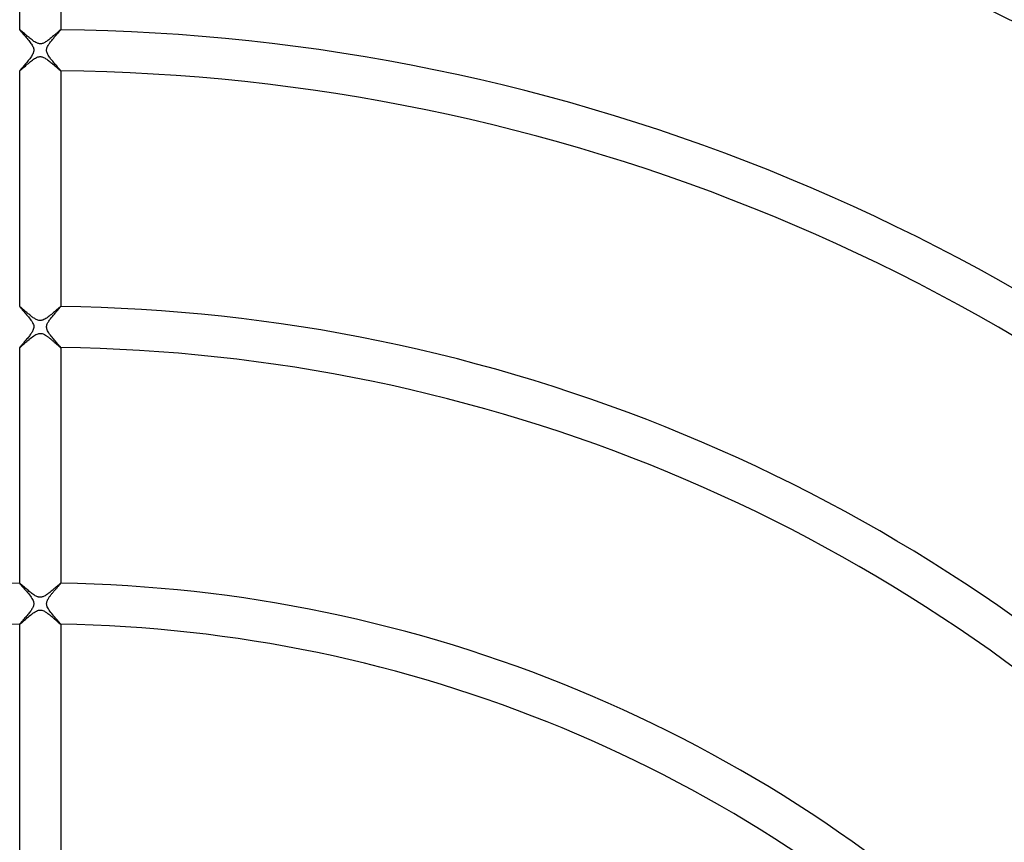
# Model space of a CAD drawing. Header units: millimetres. Extents: x -485 to 485, y -485 to 485.
# Tile 51 of 110: x -2 to 94, y 112 to 192. Entities that reach past the tile are written whole.
import ezdxf

# ---------------------------------------------------------------- set-up
doc = ezdxf.new("R2010")
doc.units = ezdxf.units.MM
doc.layers.add('HIDDEN', color=7, linetype='Continuous')
doc.layers.add('THICK', color=7, linetype='Continuous')

msp = doc.modelspace()

# ---------------------------------------------------------------- linework, layer by layer
at = {"layer": 'HIDDEN'}
for p, q in [((-1.999, 190.989), (-2, 190.988)), ((-2, 190.988), (-2, 190.988)), ((-2, 190.988), (-2, 190.987)), ((-1.998, 190.989), (-1.999, 190.989)), ((-1.999, 190.989), (-1.999, 190.989)), ((-1.998, 190.99), (-1.998, 190.989)), ((-1.984, 190.984), (-1.998, 190.99)), ((-1.96, 190.968), (-1.984, 190.984)), ((-1.926, 190.942), (-1.96, 190.968)), ((-1.882, 190.906), (-1.926, 190.942)), ((-1.829, 190.861), (-1.882, 190.906)), ((-1.768, 190.809), (-1.829, 190.861)), ((-1.699, 190.75), (-1.768, 190.809)), ((-1.624, 190.685), (-1.699, 190.75)), ((-1.543, 190.614), (-1.624, 190.685)), ((-1.458, 190.54), (-1.543, 190.614)), ((-1.369, 190.463), (-1.458, 190.54)), ((-1.278, 190.385), (-1.369, 190.463)), ((-1.184, 190.305), (-1.278, 190.385)), ((-1.088, 190.225), (-1.184, 190.305)), ((-0.992, 190.147), (-1.088, 190.225)), ((1.06, 190.203), (0.983, 190.14)), ((1.137, 190.266), (1.06, 190.203)), ((1.212, 190.33), (1.137, 190.266)), ((1.286, 190.392), (1.212, 190.33)), ((1.357, 190.453), (1.286, 190.392)), ((1.425, 190.512), (1.357, 190.453)), ((1.491, 190.569), (1.425, 190.512)), ((1.555, 190.624), (1.491, 190.569)), ((1.615, 190.676), (1.555, 190.624)), ((1.672, 190.726), (1.615, 190.676)), ((1.725, 190.772), (1.672, 190.726)), ((1.775, 190.815), (1.725, 190.772)), ((1.82, 190.854), (1.775, 190.815)), ((1.861, 190.888), (1.82, 190.854)), ((1.898, 190.919), (1.861, 190.888)), ((1.929, 190.944), (1.898, 190.919)), ((1.954, 190.964), (1.929, 190.944)), ((1.975, 190.978), (1.954, 190.964)), ((1.989, 190.987), (1.975, 190.978)), ((1.997, 190.99), (1.989, 190.987)), ((1.998, 190.989), (1.997, 190.99)), ((1.999, 190.989), (1.998, 190.989)), ((2, 190.988), (1.999, 190.989)), ((1.999, 190.989), (1.999, 190.989)), ((2, 190.987), (2, 190.988)), ((2, 190.988), (2, 190.988)), ((-0.895, 190.07), (-0.992, 190.147)), ((-0.798, 189.995), (-0.895, 190.07)), ((-0.702, 189.925), (-0.798, 189.995)), ((-0.608, 189.86), (-0.702, 189.925)), ((-0.515, 189.8), (-0.608, 189.86)), ((-0.424, 189.748), (-0.515, 189.8)), ((-0.339, 189.706), (-0.424, 189.748)), ((-0.263, 189.675), (-0.339, 189.706)), ((-0.196, 189.653), (-0.263, 189.675)), ((-0.137, 189.639), (-0.196, 189.653)), ((-0.084, 189.63), (-0.137, 189.639)), ((-0.031, 189.625), (-0.084, 189.63)), ((0.021, 189.625), (-0.031, 189.625)), ((0.074, 189.629), (0.021, 189.625)), ((0.129, 189.637), (0.074, 189.629)), ((0.186, 189.65), (0.129, 189.637)), ((0.247, 189.669), (0.186, 189.65)), ((0.312, 189.694), (0.247, 189.669)), ((0.382, 189.726), (0.312, 189.694)), ((0.453, 189.764), (0.382, 189.726)), ((0.526, 189.807), (0.453, 189.764)), ((0.6, 189.854), (0.526, 189.807)), ((0.676, 189.906), (0.6, 189.854)), ((0.752, 189.96), (0.676, 189.906)), ((0.829, 190.018), (0.752, 189.96)), ((0.906, 190.078), (0.829, 190.018)), ((0.983, 190.14), (0.906, 190.078)), ((-0.552, 188.175), (-0.457, 188.232)), ((-0.457, 188.232), (-0.369, 188.279)), ((-0.369, 188.279), (-0.29, 188.314)), ((-0.29, 188.314), (-0.219, 188.34)), ((-0.219, 188.34), (-0.156, 188.357)), ((-0.156, 188.357), (-0.098, 188.368)), ((-0.098, 188.368), (-0.041, 188.374)), ((-0.041, 188.374), (0.016, 188.375)), ((0.016, 188.375), (0.073, 188.371)), ((0.073, 188.371), (0.132, 188.362)), ((0.132, 188.362), (0.195, 188.347)), ((0.195, 188.347), (0.263, 188.325)), ((0.263, 188.325), (0.334, 188.295)), ((0.334, 188.295), (0.41, 188.258)), ((0.41, 188.258), (0.487, 188.215)), ((-1.695, 187.239), (-1.618, 187.307)), ((-1.618, 187.307), (-1.535, 187.38)), ((-1.535, 187.38), (-1.447, 187.458)), ((-1.447, 187.458), (-1.354, 187.54)), ((-1.354, 187.54), (-1.256, 187.625)), ((-1.256, 187.625), (-1.155, 187.711)), ((-1.155, 187.711), (-1.054, 187.797)), ((-1.054, 187.797), (-0.951, 187.881)), ((-0.951, 187.881), (-0.85, 187.962)), ((-0.85, 187.962), (-0.749, 188.039)), ((-0.749, 188.039), (-0.649, 188.11)), ((-0.649, 188.11), (-0.552, 188.175)), ((0.487, 188.215), (0.564, 188.167)), ((0.564, 188.167), (0.642, 188.115)), ((0.642, 188.115), (0.719, 188.06)), ((0.719, 188.06), (0.798, 188.001)), ((0.798, 188.001), (0.878, 187.939)), ((0.878, 187.939), (0.959, 187.875)), ((0.959, 187.875), (1.041, 187.808)), ((1.041, 187.808), (1.122, 187.74)), ((1.122, 187.74), (1.203, 187.671)), ((1.203, 187.671), (1.283, 187.602)), ((1.283, 187.602), (1.362, 187.533)), ((1.362, 187.533), (1.439, 187.465)), ((1.439, 187.465), (1.513, 187.4)), ((1.513, 187.4), (1.584, 187.337)), ((1.584, 187.337), (1.651, 187.278)), ((1.651, 187.278), (1.713, 187.223)), ((-2, 186.992), (-2, 186.991)), ((-2, 186.991), (-2, 186.99)), ((-2, 186.99), (-1.999, 186.99)), ((-1.999, 186.99), (-1.999, 186.99)), ((-1.999, 186.99), (-1.998, 186.989)), ((-1.998, 186.989), (-1.998, 186.989)), ((-1.998, 186.989), (-1.984, 186.995)), ((-1.984, 186.995), (-1.96, 187.012)), ((-1.96, 187.012), (-1.926, 187.039)), ((-1.926, 187.039), (-1.881, 187.077)), ((-1.881, 187.077), (-1.827, 187.123)), ((-1.827, 187.123), (-1.764, 187.177)), ((-1.764, 187.177), (-1.695, 187.239)), ((1.713, 187.223), (1.77, 187.172)), ((1.77, 187.172), (1.823, 187.126)), ((1.823, 187.126), (1.869, 187.086)), ((1.869, 187.086), (1.909, 187.053)), ((1.909, 187.053), (1.943, 187.026)), ((1.943, 187.026), (1.969, 187.006)), ((1.969, 187.006), (1.987, 186.993)), ((1.987, 186.993), (1.997, 186.989)), ((1.997, 186.989), (1.998, 186.989)), ((1.998, 186.989), (1.999, 186.99)), ((1.999, 186.99), (1.999, 186.99)), ((1.999, 186.99), (2, 186.99)), ((2, 186.991), (2, 186.992)), ((2, 186.99), (2, 186.991)), ((-1.999, 163.987), (-2, 163.987)), ((-2, 163.987), (-2, 163.986)), ((-2, 163.986), (-2, 163.985)), ((-1.998, 163.988), (-1.999, 163.988)), ((-1.999, 163.988), (-1.999, 163.987)), ((-1.998, 163.988), (-1.998, 163.988)), ((-1.987, 163.984), (-1.998, 163.988)), ((-1.967, 163.971), (-1.987, 163.984)), ((-1.94, 163.951), (-1.967, 163.971)), ((-1.906, 163.924), (-1.94, 163.951)), ((-1.866, 163.891), (-1.906, 163.924)), ((-1.82, 163.852), (-1.866, 163.891)), ((-1.769, 163.809), (-1.82, 163.852)), ((-1.714, 163.761), (-1.769, 163.809)), ((-1.655, 163.71), (-1.714, 163.761)), ((-1.592, 163.656), (-1.655, 163.71)), ((-1.527, 163.599), (-1.592, 163.656)), ((-1.459, 163.54), (-1.527, 163.599)), ((-1.388, 163.479), (-1.459, 163.54)), ((-1.316, 163.417), (-1.388, 163.479)), ((-1.242, 163.354), (-1.316, 163.417)), ((-1.169, 163.292), (-1.242, 163.354)), ((-1.095, 163.231), (-1.169, 163.292)), ((1.192, 163.312), (1.09, 163.226)), ((1.29, 163.395), (1.192, 163.312)), ((1.383, 163.474), (1.29, 163.395)), ((1.471, 163.55), (1.383, 163.474)), ((1.553, 163.622), (1.471, 163.55)), ((1.629, 163.688), (1.553, 163.622)), ((1.699, 163.749), (1.629, 163.688)), ((1.763, 163.803), (1.699, 163.749)), ((1.819, 163.852), (1.763, 163.803)), ((1.868, 163.893), (1.819, 163.852)), ((1.91, 163.927), (1.868, 163.893)), ((1.944, 163.954), (1.91, 163.927)), ((1.97, 163.973), (1.944, 163.954)), ((1.987, 163.984), (1.97, 163.973)), ((1.997, 163.988), (1.987, 163.984)), ((1.998, 163.988), (1.997, 163.988)), ((1.999, 163.988), (1.998, 163.988)), ((1.999, 163.987), (1.999, 163.988)), ((2, 163.987), (1.999, 163.987)), ((2, 163.986), (2, 163.987)), ((2, 163.985), (2, 163.986)), ((-1.022, 163.171), (-1.095, 163.231)), ((-0.949, 163.112), (-1.022, 163.171)), ((-0.877, 163.055), (-0.949, 163.112)), ((-0.807, 163.001), (-0.877, 163.055)), ((-0.737, 162.95), (-0.807, 163.001)), ((-0.67, 162.902), (-0.737, 162.95)), ((-0.603, 162.856), (-0.67, 162.902)), ((-0.533, 162.811), (-0.603, 162.856)), ((-0.46, 162.768), (-0.533, 162.811)), ((-0.383, 162.727), (-0.46, 162.768)), ((-0.305, 162.691), (-0.383, 162.727)), ((-0.225, 162.662), (-0.305, 162.691)), ((-0.144, 162.64), (-0.225, 162.662)), ((-0.065, 162.628), (-0.144, 162.64)), ((0.014, 162.625), (-0.065, 162.628)), ((0.092, 162.631), (0.014, 162.625)), ((0.175, 162.647), (0.092, 162.631)), ((0.263, 162.675), (0.175, 162.647)), ((0.358, 162.715), (0.263, 162.675)), ((0.459, 162.768), (0.358, 162.715)), ((0.563, 162.83), (0.459, 162.768)), ((0.668, 162.899), (0.563, 162.83)), ((0.773, 162.976), (0.668, 162.899)), ((0.879, 163.056), (0.773, 162.976)), ((0.985, 163.141), (0.879, 163.056)), ((1.09, 163.226), (0.985, 163.141)), ((-0.307, 161.307), (-0.212, 161.342)), ((-0.212, 161.342), (-0.124, 161.364)), ((-0.124, 161.364), (-0.043, 161.374)), ((-0.043, 161.374), (0.037, 161.374)), ((0.037, 161.374), (0.118, 161.365)), ((0.118, 161.365), (0.201, 161.345)), ((0.201, 161.345), (0.282, 161.317)), ((-1.576, 160.343), (-1.489, 160.42)), ((-1.489, 160.42), (-1.396, 160.503)), ((-1.396, 160.503), (-1.296, 160.589)), ((-1.296, 160.589), (-1.191, 160.68)), ((-1.191, 160.68), (-1.081, 160.773)), ((-1.081, 160.773), (-0.969, 160.866)), ((-0.969, 160.866), (-0.856, 160.957)), ((-0.856, 160.957), (-0.743, 161.043)), ((-0.743, 161.043), (-0.63, 161.124)), ((-0.63, 161.124), (-0.519, 161.196)), ((-0.519, 161.196), (-0.41, 161.258)), ((-0.41, 161.258), (-0.307, 161.307)), ((0.282, 161.317), (0.361, 161.283)), ((0.361, 161.283), (0.434, 161.245)), ((0.434, 161.245), (0.502, 161.207)), ((0.502, 161.207), (0.562, 161.169)), ((0.562, 161.169), (0.613, 161.135)), ((0.613, 161.135), (0.661, 161.102)), ((0.661, 161.102), (0.71, 161.067)), ((0.71, 161.067), (0.76, 161.03)), ((0.76, 161.03), (0.81, 160.992)), ((0.81, 160.992), (0.862, 160.952)), ((0.862, 160.952), (0.914, 160.911)), ((0.914, 160.911), (0.966, 160.869)), ((0.966, 160.869), (1.019, 160.825)), ((1.019, 160.825), (1.072, 160.781)), ((1.072, 160.781), (1.125, 160.736)), ((1.125, 160.736), (1.179, 160.691)), ((1.179, 160.691), (1.232, 160.645)), ((1.232, 160.645), (1.286, 160.598)), ((1.286, 160.598), (1.339, 160.553)), ((1.339, 160.553), (1.39, 160.507)), ((1.39, 160.507), (1.441, 160.462)), ((1.441, 160.462), (1.491, 160.419)), ((1.491, 160.419), (1.539, 160.376)), ((-2, 159.99), (-2, 159.989)), ((-2, 159.989), (-2, 159.989)), ((-2, 159.989), (-1.999, 159.988)), ((-1.999, 159.988), (-1.999, 159.988)), ((-1.999, 159.988), (-1.998, 159.988)), ((-1.998, 159.988), (-1.998, 159.988)), ((-1.998, 159.988), (-1.986, 159.992)), ((-1.986, 159.992), (-1.966, 160.006)), ((-1.966, 160.006), (-1.937, 160.029)), ((-1.937, 160.029), (-1.898, 160.061)), ((-1.898, 160.061), (-1.85, 160.101)), ((-1.85, 160.101), (-1.793, 160.151)), ((-1.793, 160.151), (-1.729, 160.208)), ((-1.729, 160.208), (-1.656, 160.272)), ((-1.656, 160.272), (-1.576, 160.343)), ((1.539, 160.376), (1.586, 160.334)), ((1.586, 160.334), (1.632, 160.294)), ((1.632, 160.294), (1.675, 160.255)), ((1.675, 160.255), (1.717, 160.218)), ((1.717, 160.218), (1.757, 160.182)), ((1.757, 160.182), (1.795, 160.149)), ((1.795, 160.149), (1.831, 160.118)), ((1.831, 160.118), (1.863, 160.09)), ((1.863, 160.09), (1.893, 160.064)), ((1.893, 160.064), (1.92, 160.042)), ((1.92, 160.042), (1.943, 160.023)), ((1.943, 160.023), (1.963, 160.008)), ((1.963, 160.008), (1.979, 159.997)), ((1.979, 159.997), (1.99, 159.99)), ((1.99, 159.99), (1.998, 159.988)), ((1.998, 159.988), (1.998, 159.988)), ((1.998, 159.988), (1.999, 159.988)), ((1.999, 159.988), (2, 159.989)), ((1.999, 159.988), (1.999, 159.988)), ((2, 159.989), (2, 159.99)), ((2, 159.989), (2, 159.989)), ((-1.999, 136.985), (-2, 136.984)), ((-2, 136.984), (-2, 136.984)), ((-2, 136.984), (-2, 136.983)), ((-1.998, 136.985), (-1.999, 136.985)), ((-1.999, 136.985), (-1.999, 136.985)), ((-1.986, 136.981), (-1.998, 136.985)), ((-1.998, 136.985), (-1.998, 136.985)), ((-1.964, 136.967), (-1.986, 136.981)), ((-1.934, 136.944), (-1.964, 136.967)), ((-1.896, 136.913), (-1.934, 136.944)), ((-1.851, 136.876), (-1.896, 136.913)), ((-1.799, 136.832), (-1.851, 136.876)), ((-1.742, 136.783), (-1.799, 136.832)), ((-1.68, 136.73), (-1.742, 136.783)), ((-1.613, 136.672), (-1.68, 136.73)), ((-1.543, 136.611), (-1.613, 136.672)), ((-1.469, 136.547), (-1.543, 136.611)), ((-1.392, 136.481), (-1.469, 136.547)), ((-1.312, 136.413), (-1.392, 136.481)), ((-1.23, 136.343), (-1.312, 136.413)), ((1.304, 136.406), (1.233, 136.345)), ((1.373, 136.465), (1.304, 136.406)), ((1.44, 136.522), (1.373, 136.465)), ((1.503, 136.577), (1.44, 136.522)), ((1.563, 136.629), (1.503, 136.577)), ((1.62, 136.679), (1.563, 136.629)), ((1.674, 136.725), (1.62, 136.679)), ((1.724, 136.769), (1.674, 136.725)), ((1.771, 136.808), (1.724, 136.769)), ((1.813, 136.845), (1.771, 136.808)), ((1.852, 136.877), (1.813, 136.845)), ((1.886, 136.906), (1.852, 136.877)), ((1.916, 136.93), (1.886, 136.906)), ((1.942, 136.95), (1.916, 136.93)), ((1.963, 136.966), (1.942, 136.95)), ((1.979, 136.977), (1.963, 136.966)), ((1.99, 136.983), (1.979, 136.977)), ((1.997, 136.985), (1.99, 136.983)), ((1.998, 136.985), (1.997, 136.985)), ((1.999, 136.985), (1.998, 136.985)), ((2, 136.984), (1.999, 136.985)), ((1.999, 136.985), (1.999, 136.985)), ((2, 136.983), (2, 136.984)), ((2, 136.984), (2, 136.984)), ((-1.146, 136.272), (-1.23, 136.343)), ((-1.06, 136.201), (-1.146, 136.272)), ((-0.973, 136.131), (-1.06, 136.201)), ((-0.886, 136.062), (-0.973, 136.131)), ((-0.801, 135.996), (-0.886, 136.062)), ((-0.716, 135.934), (-0.801, 135.996)), ((-0.634, 135.877), (-0.716, 135.934)), ((-0.554, 135.824), (-0.634, 135.877)), ((-0.476, 135.777), (-0.554, 135.824)), ((-0.402, 135.737), (-0.476, 135.777)), ((-0.334, 135.704), (-0.402, 135.737)), ((-0.27, 135.677), (-0.334, 135.704)), ((-0.21, 135.657), (-0.27, 135.677)), ((-0.152, 135.642), (-0.21, 135.657)), ((-0.096, 135.631), (-0.152, 135.642)), ((-0.039, 135.626), (-0.096, 135.631)), ((0.017, 135.625), (-0.039, 135.626)), ((0.073, 135.629), (0.017, 135.625)), ((0.131, 135.637), (0.073, 135.629)), ((0.192, 135.652), (0.131, 135.637)), ((0.257, 135.673), (0.192, 135.652)), ((0.324, 135.7), (0.257, 135.673)), ((0.396, 135.733), (0.324, 135.7)), ((0.469, 135.773), (0.396, 135.733)), ((0.544, 135.818), (0.469, 135.773)), ((0.62, 135.867), (0.544, 135.818)), ((0.697, 135.92), (0.62, 135.867)), ((0.774, 135.976), (0.697, 135.92)), ((0.851, 136.034), (0.774, 135.976)), ((0.929, 136.095), (0.851, 136.034)), ((1.006, 136.157), (0.929, 136.095)), ((1.083, 136.22), (1.006, 136.157)), ((1.159, 136.283), (1.083, 136.22)), ((1.233, 136.345), (1.159, 136.283)), ((-1.431, 133.47), (-1.339, 133.551)), ((-1.339, 133.551), (-1.242, 133.636)), ((-1.242, 133.636), (-1.14, 133.723)), ((-1.14, 133.723), (-1.034, 133.812)), ((-1.034, 133.812), (-0.924, 133.902)), ((-0.924, 133.902), (-0.814, 133.989)), ((-0.814, 133.989), (-0.703, 134.072)), ((-0.703, 134.072), (-0.593, 134.149)), ((-0.593, 134.149), (-0.483, 134.217)), ((-0.483, 134.217), (-0.376, 134.275)), ((-0.376, 134.275), (-0.272, 134.321)), ((-0.272, 134.321), (-0.175, 134.352)), ((-0.175, 134.352), (-0.084, 134.37)), ((-0.084, 134.37), (0.002, 134.375)), ((0.002, 134.375), (0.087, 134.37)), ((0.087, 134.37), (0.173, 134.353)), ((0.173, 134.353), (0.258, 134.326)), ((0.258, 134.326), (0.34, 134.293)), ((0.34, 134.293), (0.416, 134.255)), ((0.416, 134.255), (0.484, 134.216)), ((0.484, 134.216), (0.55, 134.176)), ((0.55, 134.176), (0.617, 134.132)), ((0.617, 134.132), (0.686, 134.084)), ((0.686, 134.084), (0.756, 134.032)), ((0.756, 134.032), (0.828, 133.978)), ((0.828, 133.978), (0.9, 133.921)), ((0.9, 133.921), (0.973, 133.862)), ((0.973, 133.862), (1.047, 133.801)), ((1.047, 133.801), (1.12, 133.74)), ((1.12, 133.74), (1.192, 133.679)), ((1.192, 133.679), (1.263, 133.618)), ((1.263, 133.618), (1.332, 133.558)), ((1.332, 133.558), (1.399, 133.499)), ((1.399, 133.499), (1.464, 133.441)), ((-2, 132.987), (-2, 132.987)), ((-2, 132.987), (-2, 132.986)), ((-2, 132.986), (-1.999, 132.986)), ((-1.999, 132.986), (-1.999, 132.985)), ((-1.999, 132.985), (-1.998, 132.985)), ((-1.998, 132.985), (-1.987, 132.989)), ((-1.998, 132.985), (-1.998, 132.985)), ((-1.987, 132.989), (-1.967, 133.003)), ((-1.967, 133.003), (-1.939, 133.025)), ((-1.939, 133.025), (-1.902, 133.055)), ((-1.902, 133.055), (-1.856, 133.094)), ((-1.856, 133.094), (-1.803, 133.14)), ((-1.803, 133.14), (-1.742, 133.194)), ((-1.742, 133.194), (-1.674, 133.254)), ((-1.674, 133.254), (-1.599, 133.321)), ((-1.599, 133.321), (-1.518, 133.393)), ((-1.518, 133.393), (-1.431, 133.47)), ((1.464, 133.441), (1.527, 133.385)), ((1.527, 133.385), (1.588, 133.331)), ((1.588, 133.331), (1.646, 133.279)), ((1.646, 133.279), (1.701, 133.23)), ((1.701, 133.23), (1.753, 133.184)), ((1.753, 133.184), (1.801, 133.142)), ((1.801, 133.142), (1.845, 133.104)), ((1.845, 133.104), (1.885, 133.07)), ((1.885, 133.07), (1.919, 133.04)), ((1.919, 133.04), (1.948, 133.017)), ((1.948, 133.017), (1.971, 132.999)), ((1.971, 132.999), (1.988, 132.989)), ((1.988, 132.989), (1.997, 132.985)), ((1.997, 132.985), (1.998, 132.985)), ((1.998, 132.985), (1.999, 132.985)), ((1.999, 132.985), (1.999, 132.986)), ((1.999, 132.986), (2, 132.986)), ((2, 132.986), (2, 132.987)), ((2, 132.987), (2, 132.987))]:
    msp.add_line(p, q, dxfattribs=at)
at = {"layer": 'THICK'}
for p, q in [((-2, 190.987), (-2, 213.993)), ((2, 213.993), (2, 190.987)), ((-2, 190.987), (-1.995, 190.975)), ((-1.995, 190.975), (-1.981, 190.954)), ((-1.981, 190.954), (-1.957, 190.923)), ((-1.957, 190.923), (-1.924, 190.883)), ((-1.924, 190.883), (-1.884, 190.836)), ((-1.884, 190.836), (-1.836, 190.781)), ((-1.836, 190.781), (-1.781, 190.718)), ((-1.781, 190.718), (-1.721, 190.65)), ((-1.721, 190.65), (-1.655, 190.576)), ((-1.655, 190.576), (-1.585, 190.496)), ((-1.585, 190.496), (-1.511, 190.413)), ((-1.511, 190.413), (-1.434, 190.325)), ((-1.434, 190.325), (-1.355, 190.233)), ((-1.355, 190.233), (-1.274, 190.138)), ((1.25, 190.109), (1.314, 190.185)), ((1.314, 190.185), (1.377, 190.259)), ((1.377, 190.259), (1.44, 190.331)), ((1.44, 190.331), (1.5, 190.4)), ((1.5, 190.4), (1.559, 190.467)), ((1.559, 190.467), (1.616, 190.532)), ((1.616, 190.532), (1.67, 190.593)), ((1.67, 190.593), (1.722, 190.651)), ((1.722, 190.651), (1.77, 190.706)), ((1.77, 190.706), (1.815, 190.757)), ((1.815, 190.757), (1.856, 190.803)), ((1.856, 190.803), (1.892, 190.846)), ((1.892, 190.846), (1.924, 190.883)), ((1.924, 190.883), (1.951, 190.916)), ((1.951, 190.916), (1.972, 190.942)), ((1.972, 190.942), (1.988, 190.963)), ((1.988, 190.963), (1.997, 190.978)), ((1.997, 190.978), (2, 190.987)), ((-1.274, 190.138), (-1.194, 190.043)), ((-1.194, 190.043), (-1.116, 189.948)), ((-1.116, 189.948), (-1.04, 189.852)), ((-1.04, 189.852), (-0.968, 189.758)), ((-0.968, 189.758), (-0.9, 189.664)), ((-0.9, 189.664), (-0.838, 189.573)), ((-0.838, 189.573), (-0.783, 189.483)), ((-0.783, 189.483), (-0.735, 189.397)), ((-0.735, 189.397), (-0.697, 189.317)), ((-0.697, 189.317), (-0.669, 189.245)), ((-0.669, 189.245), (-0.649, 189.18)), ((0.638, 189.134), (0.658, 189.211)), ((0.658, 189.211), (0.686, 189.29)), ((0.686, 189.29), (0.721, 189.369)), ((0.721, 189.369), (0.761, 189.445)), ((0.761, 189.445), (0.804, 189.518)), ((0.804, 189.518), (0.849, 189.589)), ((0.849, 189.589), (0.898, 189.66)), ((0.898, 189.66), (0.95, 189.733)), ((0.95, 189.733), (1.006, 189.807)), ((1.006, 189.807), (1.064, 189.882)), ((1.064, 189.882), (1.124, 189.958)), ((1.124, 189.958), (1.186, 190.033)), ((1.186, 190.033), (1.25, 190.109)), ((-0.957, 188.252), (-1.025, 188.163)), ((-0.894, 188.341), (-0.957, 188.252)), ((-0.835, 188.429), (-0.894, 188.341)), ((-0.782, 188.515), (-0.835, 188.429)), ((-0.736, 188.599), (-0.782, 188.515)), ((-0.699, 188.676), (-0.736, 188.599)), ((-0.672, 188.745), (-0.699, 188.676)), ((-0.652, 188.805), (-0.672, 188.745)), ((-0.639, 188.859), (-0.652, 188.805)), ((-0.649, 189.18), (-0.636, 189.122)), ((-0.63, 188.912), (-0.639, 188.859)), ((-0.636, 189.122), (-0.628, 189.068)), ((-0.625, 188.964), (-0.63, 188.912)), ((-0.628, 189.068), (-0.625, 189.016)), ((-0.625, 189.016), (-0.625, 188.964)), ((0.625, 188.985), (0.627, 189.059)), ((0.63, 188.911), (0.625, 188.985)), ((0.627, 189.059), (0.638, 189.134)), ((0.645, 188.834), (0.63, 188.911)), ((0.669, 188.754), (0.645, 188.834)), ((0.702, 188.671), (0.669, 188.754)), ((0.742, 188.587), (0.702, 188.671)), ((0.789, 188.503), (0.742, 188.587)), ((0.841, 188.419), (0.789, 188.503)), ((0.898, 188.336), (0.841, 188.419)), ((0.957, 188.253), (0.898, 188.336)), ((1.019, 188.17), (0.957, 188.253)), ((-1.733, 187.321), (-1.79, 187.254)), ((-1.671, 187.392), (-1.733, 187.321)), ((-1.604, 187.468), (-1.671, 187.392)), ((-1.535, 187.548), (-1.604, 187.468)), ((-1.463, 187.631), (-1.535, 187.548)), ((-1.39, 187.716), (-1.463, 187.631)), ((-1.316, 187.803), (-1.39, 187.716)), ((-1.242, 187.892), (-1.316, 187.803)), ((-1.168, 187.982), (-1.242, 187.892)), ((-1.095, 188.072), (-1.168, 187.982)), ((-1.025, 188.163), (-1.095, 188.072)), ((1.085, 188.085), (1.019, 188.17)), ((1.153, 188), (1.085, 188.085)), ((1.223, 187.915), (1.153, 188)), ((1.294, 187.83), (1.223, 187.915)), ((1.365, 187.746), (1.294, 187.83)), ((1.436, 187.663), (1.365, 187.746)), ((1.506, 187.581), (1.436, 187.663)), ((1.575, 187.503), (1.506, 187.581)), ((1.64, 187.428), (1.575, 187.503)), ((1.701, 187.357), (1.64, 187.428)), ((1.759, 187.291), (1.701, 187.357)), ((1.811, 187.23), (1.759, 187.291)), ((-1.995, 187.004), (-2, 186.992)), ((-2, 163.985), (-2, 186.992)), ((-1.981, 187.025), (-1.995, 187.004)), ((-1.958, 187.055), (-1.981, 187.025)), ((-1.927, 187.094), (-1.958, 187.055)), ((-1.888, 187.14), (-1.927, 187.094)), ((-1.842, 187.194), (-1.888, 187.14)), ((-1.79, 187.254), (-1.842, 187.194)), ((1.859, 187.175), (1.811, 187.23)), ((1.9, 187.126), (1.859, 187.175)), ((1.935, 187.084), (1.9, 187.126)), ((1.963, 187.049), (1.935, 187.084)), ((1.983, 187.022), (1.963, 187.049)), ((1.996, 187.002), (1.983, 187.022)), ((2, 186.992), (1.996, 187.002)), ((2, 186.992), (2, 163.985)), ((-2, 163.985), (-1.996, 163.974)), ((-1.996, 163.974), (-1.982, 163.954)), ((-1.982, 163.954), (-1.96, 163.925)), ((-1.96, 163.925), (-1.928, 163.886)), ((-1.928, 163.886), (-1.888, 163.839)), ((-1.888, 163.839), (-1.839, 163.783)), ((-1.839, 163.783), (-1.783, 163.719)), ((-1.783, 163.719), (-1.719, 163.647)), ((-1.719, 163.647), (-1.649, 163.567)), ((-1.649, 163.567), (-1.572, 163.481)), ((-1.572, 163.481), (-1.491, 163.388)), ((-1.491, 163.388), (-1.406, 163.292)), ((-1.406, 163.292), (-1.32, 163.192)), ((1.315, 163.185), (1.38, 163.261)), ((1.38, 163.261), (1.445, 163.336)), ((1.445, 163.336), (1.509, 163.409)), ((1.509, 163.409), (1.572, 163.48)), ((1.572, 163.48), (1.633, 163.549)), ((1.633, 163.549), (1.691, 163.615)), ((1.691, 163.615), (1.747, 163.678)), ((1.747, 163.678), (1.799, 163.737)), ((1.799, 163.737), (1.847, 163.792)), ((1.847, 163.792), (1.889, 163.841)), ((1.889, 163.841), (1.926, 163.884)), ((1.926, 163.884), (1.957, 163.922)), ((1.957, 163.922), (1.98, 163.952)), ((1.98, 163.952), (1.995, 163.973)), ((1.995, 163.973), (2, 163.985)), ((-1.32, 163.192), (-1.233, 163.089)), ((-1.233, 163.089), (-1.146, 162.984)), ((-1.146, 162.984), (-1.06, 162.877)), ((-1.06, 162.877), (-0.977, 162.77)), ((-0.977, 162.77), (-0.898, 162.661)), ((-0.898, 162.661), (-0.824, 162.551)), ((-0.824, 162.551), (-0.759, 162.441)), ((-0.759, 162.441), (-0.704, 162.332)), ((-0.704, 162.332), (-0.663, 162.226)), ((0.687, 162.291), (0.721, 162.367)), ((0.721, 162.367), (0.758, 162.439)), ((0.758, 162.439), (0.798, 162.507)), ((0.798, 162.507), (0.842, 162.578)), ((0.842, 162.578), (0.891, 162.65)), ((0.891, 162.65), (0.943, 162.723)), ((0.943, 162.723), (0.999, 162.798)), ((0.999, 162.798), (1.059, 162.875)), ((1.059, 162.875), (1.121, 162.952)), ((1.121, 162.952), (1.184, 163.03)), ((1.184, 163.03), (1.249, 163.108)), ((1.249, 163.108), (1.315, 163.185)), ((-0.885, 161.354), (-0.938, 161.278)), ((-0.836, 161.427), (-0.885, 161.354)), ((-0.792, 161.499), (-0.836, 161.427)), ((-0.749, 161.574), (-0.792, 161.499)), ((-0.707, 161.658), (-0.749, 161.574)), ((-0.67, 161.749), (-0.707, 161.658)), ((-0.643, 161.844), (-0.67, 161.749)), ((-0.663, 162.226), (-0.637, 162.126)), ((-0.627, 161.937), (-0.643, 161.844)), ((-0.637, 162.126), (-0.625, 162.031)), ((-0.625, 162.031), (-0.627, 161.937)), ((0.625, 161.97), (0.627, 162.05)), ((0.633, 161.89), (0.625, 161.97)), ((0.627, 162.05), (0.638, 162.13)), ((0.652, 161.805), (0.633, 161.89)), ((0.638, 162.13), (0.658, 162.212)), ((0.683, 161.714), (0.652, 161.805)), ((0.658, 162.212), (0.687, 162.291)), ((0.727, 161.617), (0.683, 161.714)), ((0.782, 161.515), (0.727, 161.617)), ((0.846, 161.411), (0.782, 161.515)), ((0.917, 161.307), (0.846, 161.411)), ((-1.641, 160.425), (-1.699, 160.359)), ((-1.58, 160.495), (-1.641, 160.425)), ((-1.517, 160.567), (-1.58, 160.495)), ((-1.453, 160.642), (-1.517, 160.567)), ((-1.387, 160.719), (-1.453, 160.642)), ((-1.32, 160.798), (-1.387, 160.719)), ((-1.253, 160.878), (-1.32, 160.798)), ((-1.186, 160.96), (-1.253, 160.878)), ((-1.12, 161.041), (-1.186, 160.96)), ((-1.056, 161.121), (-1.12, 161.041)), ((-0.996, 161.2), (-1.056, 161.121)), ((-0.938, 161.278), (-0.996, 161.2)), ((0.993, 161.203), (0.917, 161.307)), ((1.073, 161.099), (0.993, 161.203)), ((1.155, 160.997), (1.073, 161.099)), ((1.238, 160.896), (1.155, 160.997)), ((1.32, 160.798), (1.238, 160.896)), ((1.401, 160.703), (1.32, 160.798)), ((1.479, 160.611), (1.401, 160.703)), ((1.555, 160.524), (1.479, 160.611)), ((1.627, 160.441), (1.555, 160.524)), ((1.694, 160.364), (1.627, 160.441)), ((-1.995, 160.002), (-2, 159.99)), ((-2, 136.983), (-2, 159.99)), ((-1.982, 160.023), (-1.995, 160.002)), ((-1.959, 160.052), (-1.982, 160.023)), ((-1.93, 160.089), (-1.959, 160.052)), ((-1.894, 160.132), (-1.93, 160.089)), ((-1.852, 160.182), (-1.894, 160.132)), ((-1.805, 160.236), (-1.852, 160.182)), ((-1.754, 160.295), (-1.805, 160.236)), ((-1.699, 160.359), (-1.754, 160.295)), ((1.756, 160.293), (1.694, 160.364)), ((1.812, 160.228), (1.756, 160.293)), ((1.861, 160.171), (1.812, 160.228)), ((1.903, 160.121), (1.861, 160.171)), ((1.938, 160.079), (1.903, 160.121)), ((1.965, 160.044), (1.938, 160.079)), ((1.984, 160.018), (1.965, 160.044)), ((1.996, 160), (1.984, 160.018)), ((2, 159.99), (1.996, 160)), ((2, 159.99), (2, 136.983)), ((-2, 136.983), (-1.995, 136.97)), ((-1.995, 136.97), (-1.979, 136.947)), ((-1.979, 136.947), (-1.953, 136.914)), ((-1.953, 136.914), (-1.916, 136.87)), ((-1.916, 136.87), (-1.87, 136.816)), ((-1.87, 136.816), (-1.814, 136.752)), ((-1.814, 136.752), (-1.75, 136.68)), ((-1.75, 136.68), (-1.679, 136.599)), ((-1.679, 136.599), (-1.6, 136.511)), ((-1.6, 136.511), (-1.516, 136.415)), ((-1.516, 136.415), (-1.426, 136.313)), ((1.447, 136.337), (1.498, 136.395)), ((1.498, 136.395), (1.548, 136.451)), ((1.548, 136.451), (1.596, 136.506)), ((1.596, 136.506), (1.643, 136.559)), ((1.643, 136.559), (1.688, 136.61)), ((1.688, 136.61), (1.732, 136.659)), ((1.732, 136.659), (1.773, 136.706)), ((1.773, 136.706), (1.812, 136.75)), ((1.812, 136.75), (1.848, 136.791)), ((1.848, 136.791), (1.881, 136.829)), ((1.881, 136.829), (1.911, 136.864)), ((1.911, 136.864), (1.937, 136.895)), ((1.937, 136.895), (1.959, 136.922)), ((1.959, 136.922), (1.977, 136.944)), ((1.977, 136.944), (1.99, 136.962)), ((1.99, 136.962), (1.997, 136.975)), ((1.997, 136.975), (2, 136.983)), ((-1.426, 136.313), (-1.332, 136.205)), ((-1.332, 136.205), (-1.236, 136.092)), ((-1.236, 136.092), (-1.141, 135.977)), ((-1.141, 135.977), (-1.048, 135.861)), ((-1.048, 135.861), (-0.96, 135.746)), ((-0.96, 135.746), (-0.878, 135.631)), ((-0.878, 135.631), (-0.805, 135.519)), ((-0.805, 135.519), (-0.742, 135.409)), ((-0.742, 135.409), (-0.694, 135.308)), ((0.728, 135.383), (0.764, 135.45)), ((0.764, 135.45), (0.802, 135.514)), ((0.802, 135.514), (0.84, 135.574)), ((0.84, 135.574), (0.877, 135.629)), ((0.877, 135.629), (0.916, 135.685)), ((0.916, 135.685), (0.957, 135.741)), ((0.957, 135.741), (1, 135.799)), ((1, 135.799), (1.045, 135.857)), ((1.045, 135.857), (1.092, 135.916)), ((1.092, 135.916), (1.14, 135.976)), ((1.14, 135.976), (1.19, 136.036)), ((1.19, 136.036), (1.24, 136.096)), ((1.24, 136.096), (1.292, 136.157)), ((1.292, 136.157), (1.343, 136.217)), ((1.343, 136.217), (1.395, 136.278)), ((1.395, 136.278), (1.447, 136.337)), ((-0.8, 134.484), (-0.847, 134.41)), ((-0.758, 134.558), (-0.8, 134.484)), ((-0.72, 134.631), (-0.758, 134.558)), ((-0.687, 134.704), (-0.72, 134.631)), ((-0.694, 135.308), (-0.66, 135.217)), ((-0.661, 134.777), (-0.687, 134.704)), ((-0.641, 134.85), (-0.661, 134.777)), ((-0.66, 135.217), (-0.639, 135.136)), ((-0.629, 134.922), (-0.641, 134.85)), ((-0.639, 135.136), (-0.628, 135.064)), ((-0.625, 134.993), (-0.629, 134.922)), ((-0.628, 135.064), (-0.625, 134.993)), ((0.625, 135.02), (0.631, 135.093)), ((0.627, 134.947), (0.625, 135.02)), ((0.636, 134.873), (0.627, 134.947)), ((0.631, 135.093), (0.646, 135.167)), ((0.656, 134.792), (0.636, 134.873)), ((0.646, 135.167), (0.668, 135.241)), ((0.689, 134.701), (0.656, 134.792)), ((0.668, 135.241), (0.696, 135.313)), ((0.735, 134.6), (0.689, 134.701)), ((0.696, 135.313), (0.728, 135.383)), ((0.797, 134.49), (0.735, 134.6)), ((0.869, 134.376), (0.797, 134.49)), ((-1.551, 133.527), (-1.616, 133.452)), ((-1.484, 133.605), (-1.551, 133.527)), ((-1.415, 133.685), (-1.484, 133.605)), ((-1.345, 133.768), (-1.415, 133.685)), ((-1.274, 133.851), (-1.345, 133.768)), ((-1.205, 133.934), (-1.274, 133.851)), ((-1.138, 134.017), (-1.205, 133.934)), ((-1.073, 134.099), (-1.138, 134.017)), ((-1.011, 134.18), (-1.073, 134.099)), ((-0.952, 134.259), (-1.011, 134.18)), ((-0.897, 134.336), (-0.952, 134.259)), ((-0.847, 134.41), (-0.897, 134.336)), ((0.95, 134.261), (0.869, 134.376)), ((1.038, 134.144), (0.95, 134.261)), ((1.13, 134.026), (1.038, 134.144)), ((1.226, 133.909), (1.13, 134.026)), ((1.323, 133.794), (1.226, 133.909)), ((1.417, 133.682), (1.323, 133.794)), ((1.508, 133.577), (1.417, 133.682)), ((1.593, 133.478), (1.508, 133.577)), ((-1.995, 133), (-2, 132.987)), ((-2, 109.979), (-2, 132.987)), ((-1.98, 133.022), (-1.995, 133)), ((-1.957, 133.053), (-1.98, 133.022)), ((-1.925, 133.092), (-1.957, 133.053)), ((-1.887, 133.138), (-1.925, 133.092)), ((-1.842, 133.191), (-1.887, 133.138)), ((-1.792, 133.249), (-1.842, 133.191)), ((-1.737, 133.312), (-1.792, 133.249)), ((-1.678, 133.38), (-1.737, 133.312)), ((-1.616, 133.452), (-1.678, 133.38)), ((1.673, 133.387), (1.593, 133.478)), ((1.746, 133.303), (1.673, 133.387)), ((1.811, 133.228), (1.746, 133.303)), ((1.867, 133.161), (1.811, 133.228)), ((1.914, 133.105), (1.867, 133.161)), ((1.952, 133.059), (1.914, 133.105)), ((1.979, 133.024), (1.952, 133.059)), ((1.995, 133), (1.979, 133.024)), ((2, 132.987), (1.995, 133)), ((2, 132.987), (2, 109.979))]:
    msp.add_line(p, q, dxfattribs=at)
for radius, start, end in [(266, 90.43079, 134.56922), (266, 45.4308, 89.56917), (245, 45.4677, 89.53228), (241, 90.47548, 134.52453), (241, 45.47549, 89.52448), (218, 45.52568, 89.47435), (214, 90.53547, 134.46454), (214, 45.53548, 89.46449), (191, 45.59999, 89.40004), (187, 45.61283, 89.3872), (164, 45.69877, 89.30126), (160, 45.71619, 89.28378), (137, 90.83644, 134.16351), (137, 45.83645, 89.16352), (133, 90.8616, 134.13836), (133, 45.8616, 89.13837)]:
    msp.add_arc((0, 0), radius, start, end, dxfattribs=at)

doc.saveas('drawing.dxf')
